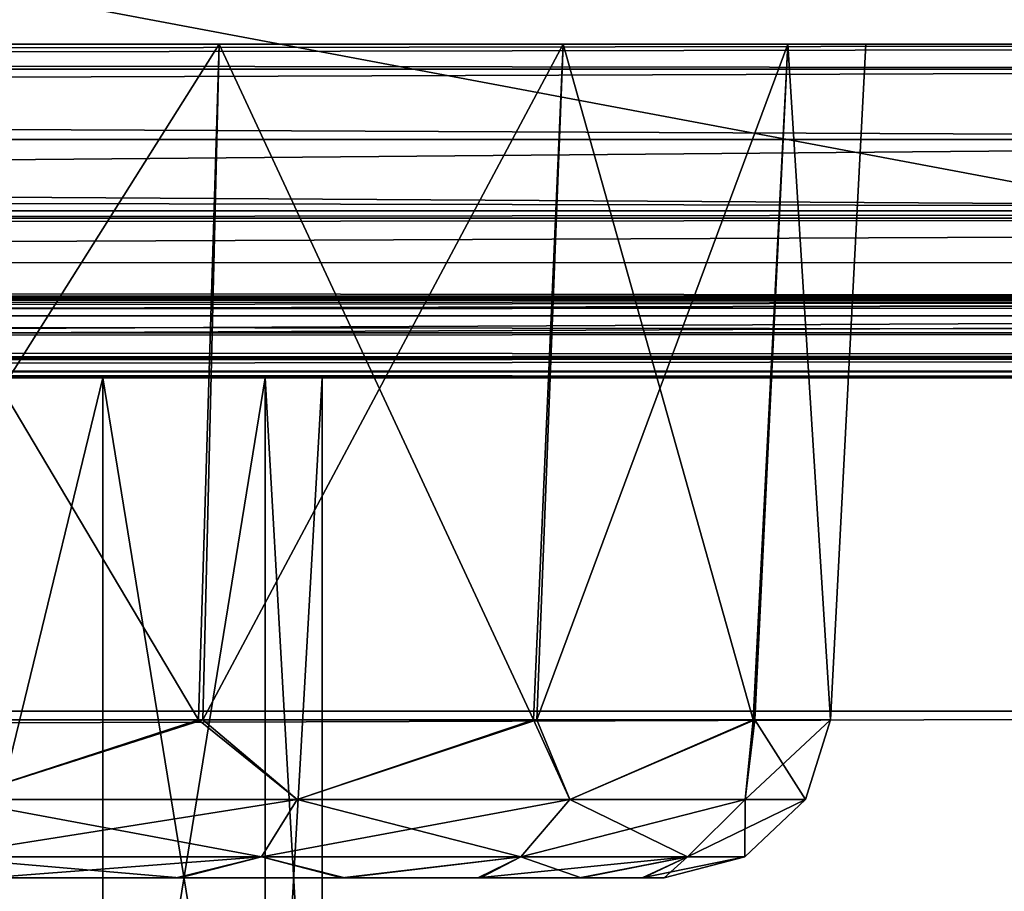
# Model space of a CAD drawing. Header units: millimetres. Extents: x -125 to 125, y -5 to 106.
# Tile 74 of 81: x 113.59 to 116.55, y -3.54 to -0.93. Entities that reach past the tile are written whole.
import ezdxf

# ---------------------------------------------------------------- set-up
doc = ezdxf.new("R2010")
doc.units = ezdxf.units.MM
doc.header["$LTSCALE"] = 65.185185
for name, color, linetype in [('1', 7, 'CONTINUOUS'), ('147', 7, 'CONTINUOUS'), ('148', 7, 'CONTINUOUS'), ('149', 7, 'CONTINUOUS'), ('150', 7, 'CONTINUOUS'), ('151', 7, 'CONTINUOUS'), ('152', 7, 'CONTINUOUS'), ('153', 7, 'CONTINUOUS'), ('154', 7, 'CONTINUOUS'), ('155', 7, 'CONTINUOUS'), ('156', 7, 'CONTINUOUS'), ('2', 7, 'CONTINUOUS'), ('21', 7, 'CONTINUOUS'), ('244', 7, 'CONTINUOUS'), ('245', 7, 'CONTINUOUS'), ('247', 7, 'CONTINUOUS'), ('248', 7, 'CONTINUOUS'), ('250', 7, 'CONTINUOUS'), ('251', 7, 'CONTINUOUS'), ('252', 7, 'CONTINUOUS'), ('253', 7, 'CONTINUOUS'), ('254', 7, 'CONTINUOUS'), ('28', 7, 'CONTINUOUS'), ('282', 7, 'CONTINUOUS'), ('286', 7, 'CONTINUOUS'), ('29', 7, 'CONTINUOUS'), ('37', 7, 'CONTINUOUS'), ('68', 7, 'CONTINUOUS'), ('76', 7, 'CONTINUOUS'), ('77', 7, 'CONTINUOUS'), ('82', 7, 'CONTINUOUS')]:
    doc.layers.add(name, color=color, linetype=linetype)

msp = doc.modelspace()

# ---------------------------------------------------------------- linework, layer by layer
at = {"layer": '1', "linetype": 'Continuous'}
for points in [[(124.1171, -2, -49.2758), (124.2758, -2, -49.1171), (41.8371, -2, -49.334), (124.1171, -2, -49.2758)], [(41.8371, -2, -49.334), (124.2758, -2, -49.1171), (41.9986, -2, -49.0415), (41.8371, -2, -49.334)], [(123.9, -2, -49.334), (124.1171, -2, -49.2758), (41.8371, -2, -49.334), (123.9, -2, -49.334)], [(41.8371, -2, 49.334), (41.9986, -2, 49.0415), (123.9, -2, 49.334), (41.8371, -2, 49.334)], [(124.2758, -2, -49.1171), (124.334, -2, -48.9), (41.9986, -2, -49.0415), (124.2758, -2, -49.1171)], [(41.9986, -2, -49.0415), (124.334, -2, -48.9), (42.0544, -2, -48.712), (41.9986, -2, -49.0415)], [(41.9986, -2, 49.0415), (42.0544, -2, 48.712), (124.334, -2, 48.9), (41.9986, -2, 49.0415)], [(124.2758, -2, 49.1171), (41.9986, -2, 49.0415), (124.334, -2, 48.9), (124.2758, -2, 49.1171)], [(123.9, -2, 49.334), (41.9986, -2, 49.0415), (124.1171, -2, 49.2758), (123.9, -2, 49.334)], [(124.1171, -2, 49.2758), (41.9986, -2, 49.0415), (124.2758, -2, 49.1171), (124.1171, -2, 49.2758)], [(42.0043, -2, -47.6828), (42.0544, -2, -47.9956), (122.9094, -2, -47.9044), (42.0043, -2, -47.6828)], [(82.3844, -2, -47.5911), (42.0043, -2, -47.6828), (122.9094, -2, -47.9044), (82.3844, -2, -47.5911)], [(82.3844, -2, 47.5911), (122.9094, -2, 47.9044), (42.0043, -2, 47.6828), (82.3844, -2, 47.5911)], [(122.9094, -2, 47.9044), (42.0544, -2, 47.9956), (42.0043, -2, 47.6828), (122.9094, -2, 47.9044)], [(42.0544, -2, -48.712), (124.334, -2, -48.9), (122.9094, -2, -47.9044), (42.0544, -2, -48.712)], [(42.0544, -2, -47.9956), (42.0544, -2, -48.712), (122.9094, -2, -47.9044), (42.0544, -2, -47.9956)], [(124.334, -2, 48.9), (42.0544, -2, 47.9956), (122.9094, -2, 47.9044), (124.334, -2, 48.9)], [(42.0544, -2, 48.712), (42.0544, -2, 47.9956), (124.334, -2, 48.9), (42.0544, -2, 48.712)]]:
    msp.add_3dface(points, dxfattribs=at)
at = {"layer": '147', "linetype": 'Continuous'}
for points in [[(109.0399, -3.5, 38.1514), (108.9745, -3.5, 37.5132), (115.4626, -3.5, 38.1392), (109.0399, -3.5, 38.1514)], [(108.9745, -3.5, 37.5132), (108.9745, -3.5, 37.5066), (115.4626, -3.5, 38.1392), (108.9745, -3.5, 37.5132)], [(115.4626, -3.5, 38.1392), (108.9745, -3.5, 37.5), (115.5255, -3.5, 37.5), (115.4626, -3.5, 38.1392)], [(108.9745, -3.5, 37.5066), (108.9745, -3.5, 37.5), (115.4626, -3.5, 38.1392), (108.9745, -3.5, 37.5066)], [(108.9745, -3.5, 37.5), (109.0374, -3.5, 36.8608), (115.5255, -3.5, 37.5), (108.9745, -3.5, 37.5)], [(115.5255, -3.5, 37.5), (109.0374, -3.5, 36.8608), (115.5255, -3.5, 37.4934), (115.5255, -3.5, 37.5)], [(109.2234, -3.5, 36.2475), (115.4601, -3.5, 36.8486), (109.0374, -3.5, 36.8608), (109.2234, -3.5, 36.2475)], [(109.0374, -3.5, 36.8608), (115.5255, -3.5, 37.4868), (115.5255, -3.5, 37.4934), (109.0374, -3.5, 36.8608)], [(115.4601, -3.5, 36.8486), (115.5255, -3.5, 37.4868), (109.0374, -3.5, 36.8608), (115.4601, -3.5, 36.8486)], [(115.2766, -3.5, 38.7525), (109.0399, -3.5, 38.1514), (115.4626, -3.5, 38.1392), (115.2766, -3.5, 38.7525)], [(109.2282, -3.5, 38.7641), (109.0399, -3.5, 38.1514), (115.2766, -3.5, 38.7525), (109.2282, -3.5, 38.7641)], [(115.2718, -3.5, 36.2359), (115.4601, -3.5, 36.8486), (109.2234, -3.5, 36.2475), (115.2718, -3.5, 36.2359)], [(109.5258, -3.5, 35.6813), (115.2718, -3.5, 36.2359), (109.2234, -3.5, 36.2475), (109.5258, -3.5, 35.6813)], [(114.9742, -3.5, 39.3187), (109.2282, -3.5, 38.7641), (115.2766, -3.5, 38.7525), (114.9742, -3.5, 39.3187)], [(109.5329, -3.5, 39.3293), (109.2282, -3.5, 38.7641), (114.9742, -3.5, 39.3187), (109.5329, -3.5, 39.3293)], [(114.9671, -3.5, 35.6707), (115.2718, -3.5, 36.2359), (109.5258, -3.5, 35.6813), (114.9671, -3.5, 35.6707)], [(109.9325, -3.5, 35.1853), (114.9671, -3.5, 35.6707), (109.5258, -3.5, 35.6813), (109.9325, -3.5, 35.1853)], [(114.5675, -3.5, 39.8147), (109.5329, -3.5, 39.3293), (114.9742, -3.5, 39.3187), (114.5675, -3.5, 39.8147)], [(109.9412, -3.5, 39.8234), (109.5329, -3.5, 39.3293), (114.5675, -3.5, 39.8147), (109.9412, -3.5, 39.8234)], [(110.4279, -3.5, 34.7781), (114.5588, -3.5, 35.1766), (109.9325, -3.5, 35.1853), (110.4279, -3.5, 34.7781)], [(114.5588, -3.5, 35.1766), (114.9671, -3.5, 35.6707), (109.9325, -3.5, 35.1853), (114.5588, -3.5, 35.1766)], [(114.0721, -3.5, 40.2219), (109.9412, -3.5, 39.8234), (114.5675, -3.5, 39.8147), (114.0721, -3.5, 40.2219)], [(110.4382, -3.5, 40.2288), (109.9412, -3.5, 39.8234), (114.0721, -3.5, 40.2219), (110.4382, -3.5, 40.2288)], [(114.0618, -3.5, 34.7712), (114.5588, -3.5, 35.1766), (110.4279, -3.5, 34.7781), (114.0618, -3.5, 34.7712)], [(110.9925, -3.5, 34.4755), (114.0618, -3.5, 34.7712), (110.4279, -3.5, 34.7781), (110.9925, -3.5, 34.4755)], [(113.5075, -3.5, 40.5245), (110.4382, -3.5, 40.2288), (114.0721, -3.5, 40.2219), (113.5075, -3.5, 40.5245)], [(113.4957, -3.5, 34.4706), (114.0618, -3.5, 34.7712), (110.9925, -3.5, 34.4755), (113.4957, -3.5, 34.4706)]]:
    msp.add_3dface(points, dxfattribs=at)
at = {"layer": '148', "linetype": 'Continuous'}
for points in [[(114.1286, -3.0262, 34.2258), (113.3932, -3.265, 33.9815), (112.8972, -3.0262, 33.7811), (114.1286, -3.0262, 34.2258)], [(114.4245, -3.265, 34.507), (113.3932, -3.265, 33.9815), (114.1286, -3.0262, 34.2258), (114.4245, -3.265, 34.507)], [(115.1341, -3.0262, 35.0645), (114.4245, -3.265, 34.507), (114.1286, -3.0262, 34.2258), (115.1341, -3.0262, 35.0645)], [(115.243, -3.265, 35.3255), (114.4245, -3.265, 34.507), (115.1341, -3.0262, 35.0645), (115.243, -3.265, 35.3255)], [(115.7925, -3.0262, 36.1962), (115.243, -3.265, 35.3255), (115.1341, -3.0262, 35.0645), (115.7925, -3.0262, 36.1962)], [(115.7685, -3.265, 36.3568), (115.243, -3.265, 35.3255), (115.7925, -3.0262, 36.1962), (115.7685, -3.265, 36.3568)], [(115.9495, -3.265, 37.5), (115.7685, -3.265, 36.3568), (116.0248, -3.0262, 37.5), (115.9495, -3.265, 37.5)], [(116.0248, -3.0262, 37.5), (115.7685, -3.265, 36.3568), (116.0248, -3.0262, 37.4924), (116.0248, -3.0262, 37.5)], [(116.0248, -3.0262, 37.4924), (115.7685, -3.265, 36.3568), (116.0248, -3.0262, 37.4848), (116.0248, -3.0262, 37.4924)], [(116.0248, -3.0262, 37.4848), (115.7685, -3.265, 36.3568), (115.7925, -3.0262, 36.1962), (116.0248, -3.0262, 37.4848)], [(114.3177, -3.4374, 34.6541), (113.337, -3.4374, 34.1545), (114.4245, -3.265, 34.507), (114.3177, -3.4374, 34.6541)], [(114.4245, -3.265, 34.507), (113.337, -3.4374, 34.1545), (113.3932, -3.265, 33.9815), (114.4245, -3.265, 34.507)], [(115.0959, -3.4374, 35.4323), (114.3177, -3.4374, 34.6541), (115.243, -3.265, 35.3255), (115.0959, -3.4374, 35.4323)], [(115.243, -3.265, 35.3255), (114.3177, -3.4374, 34.6541), (114.4245, -3.265, 34.507), (115.243, -3.265, 35.3255)], [(115.5955, -3.4374, 36.413), (115.0959, -3.4374, 35.4323), (115.7685, -3.265, 36.3568), (115.5955, -3.4374, 36.413)], [(115.7685, -3.265, 36.3568), (115.0959, -3.4374, 35.4323), (115.243, -3.265, 35.3255), (115.7685, -3.265, 36.3568)], [(115.7677, -3.4374, 37.5), (115.5955, -3.4374, 36.413), (115.9495, -3.265, 37.5), (115.7677, -3.4374, 37.5)], [(115.9495, -3.265, 37.5), (115.5955, -3.4374, 36.413), (115.7685, -3.265, 36.3568), (115.9495, -3.265, 37.5)], [(114.3177, -3.4374, 34.6541), (113.4957, -3.5, 34.4706), (113.337, -3.4374, 34.1545), (114.3177, -3.4374, 34.6541)], [(114.0618, -3.5, 34.7712), (113.4957, -3.5, 34.4706), (114.3177, -3.4374, 34.6541), (114.0618, -3.5, 34.7712)], [(114.5588, -3.5, 35.1766), (114.0618, -3.5, 34.7712), (114.3177, -3.4374, 34.6541), (114.5588, -3.5, 35.1766)], [(115.0959, -3.4374, 35.4323), (114.5588, -3.5, 35.1766), (114.3177, -3.4374, 34.6541), (115.0959, -3.4374, 35.4323)], [(114.9671, -3.5, 35.6707), (114.5588, -3.5, 35.1766), (115.0959, -3.4374, 35.4323), (114.9671, -3.5, 35.6707)], [(115.5955, -3.4374, 36.413), (114.9671, -3.5, 35.6707), (115.0959, -3.4374, 35.4323), (115.5955, -3.4374, 36.413)], [(115.2718, -3.5, 36.2359), (114.9671, -3.5, 35.6707), (115.5955, -3.4374, 36.413), (115.2718, -3.5, 36.2359)], [(115.4601, -3.5, 36.8486), (115.2718, -3.5, 36.2359), (115.5955, -3.4374, 36.413), (115.4601, -3.5, 36.8486)], [(115.7677, -3.4374, 37.5), (115.4601, -3.5, 36.8486), (115.5955, -3.4374, 36.413), (115.7677, -3.4374, 37.5)], [(115.5255, -3.5, 37.4868), (115.4601, -3.5, 36.8486), (115.7677, -3.4374, 37.5), (115.5255, -3.5, 37.4868)], [(115.5255, -3.5, 37.5), (115.5255, -3.5, 37.4934), (115.7677, -3.4374, 37.5), (115.5255, -3.5, 37.5)], [(115.5255, -3.5, 37.4934), (115.5255, -3.5, 37.4868), (115.7677, -3.4374, 37.5), (115.5255, -3.5, 37.4934)]]:
    msp.add_3dface(points, dxfattribs=at)
at = {"layer": '149', "linetype": 'Continuous'}
for points in [[(112.9122, -3.0262, 41.2163), (113.3932, -3.265, 41.0185), (114.1418, -3.0262, 40.7666), (112.9122, -3.0262, 41.2163)], [(113.3932, -3.265, 41.0185), (114.4245, -3.265, 40.493), (114.1418, -3.0262, 40.7666), (113.3932, -3.265, 41.0185)], [(114.1418, -3.0262, 40.7666), (114.4245, -3.265, 40.493), (115.1439, -3.0262, 39.9238), (114.1418, -3.0262, 40.7666)], [(114.4245, -3.265, 40.493), (115.243, -3.265, 39.6745), (115.1439, -3.0262, 39.9238), (114.4245, -3.265, 40.493)], [(115.1439, -3.0262, 39.9238), (115.243, -3.265, 39.6745), (115.7978, -3.0262, 38.7895), (115.1439, -3.0262, 39.9238)], [(115.243, -3.265, 39.6745), (115.7685, -3.265, 38.6432), (115.7978, -3.0262, 38.7895), (115.243, -3.265, 39.6745)], [(115.7685, -3.265, 38.6432), (115.9495, -3.265, 37.5), (115.7978, -3.0262, 38.7895), (115.7685, -3.265, 38.6432)], [(115.9495, -3.265, 37.5), (116.0248, -3.0262, 37.5), (115.7978, -3.0262, 38.7895), (115.9495, -3.265, 37.5)], [(113.337, -3.4374, 40.8455), (114.3177, -3.4374, 40.3459), (113.3932, -3.265, 41.0185), (113.337, -3.4374, 40.8455)], [(113.3932, -3.265, 41.0185), (114.3177, -3.4374, 40.3459), (114.4245, -3.265, 40.493), (113.3932, -3.265, 41.0185)], [(114.3177, -3.4374, 40.3459), (115.0959, -3.4374, 39.5677), (114.4245, -3.265, 40.493), (114.3177, -3.4374, 40.3459)], [(114.4245, -3.265, 40.493), (115.0959, -3.4374, 39.5677), (115.243, -3.265, 39.6745), (114.4245, -3.265, 40.493)], [(115.0959, -3.4374, 39.5677), (115.5955, -3.4374, 38.587), (115.243, -3.265, 39.6745), (115.0959, -3.4374, 39.5677)], [(115.243, -3.265, 39.6745), (115.5955, -3.4374, 38.587), (115.7685, -3.265, 38.6432), (115.243, -3.265, 39.6745)], [(115.5955, -3.4374, 38.587), (115.7677, -3.4374, 37.5), (115.7685, -3.265, 38.6432), (115.5955, -3.4374, 38.587)], [(115.7677, -3.4374, 37.5), (115.9495, -3.265, 37.5), (115.7685, -3.265, 38.6432), (115.7677, -3.4374, 37.5)], [(113.5075, -3.5, 40.5245), (114.0721, -3.5, 40.2219), (113.337, -3.4374, 40.8455), (113.5075, -3.5, 40.5245)], [(113.337, -3.4374, 40.8455), (114.0721, -3.5, 40.2219), (114.3177, -3.4374, 40.3459), (113.337, -3.4374, 40.8455)], [(114.0721, -3.5, 40.2219), (114.5675, -3.5, 39.8147), (114.3177, -3.4374, 40.3459), (114.0721, -3.5, 40.2219)], [(114.3177, -3.4374, 40.3459), (114.5675, -3.5, 39.8147), (115.0959, -3.4374, 39.5677), (114.3177, -3.4374, 40.3459)], [(114.5675, -3.5, 39.8147), (114.9742, -3.5, 39.3187), (115.0959, -3.4374, 39.5677), (114.5675, -3.5, 39.8147)], [(114.9742, -3.5, 39.3187), (115.2766, -3.5, 38.7525), (115.0959, -3.4374, 39.5677), (114.9742, -3.5, 39.3187)], [(115.0959, -3.4374, 39.5677), (115.2766, -3.5, 38.7525), (115.5955, -3.4374, 38.587), (115.0959, -3.4374, 39.5677)], [(115.2766, -3.5, 38.7525), (115.4626, -3.5, 38.1392), (115.5955, -3.4374, 38.587), (115.2766, -3.5, 38.7525)], [(115.4626, -3.5, 38.1392), (115.5255, -3.5, 37.5), (115.5955, -3.4374, 38.587), (115.4626, -3.5, 38.1392)], [(115.5255, -3.5, 37.5), (115.7677, -3.4374, 37.5), (115.5955, -3.4374, 38.587), (115.5255, -3.5, 37.5)]]:
    msp.add_3dface(points, dxfattribs=at)
at = {"layer": '150', "linetype": 'Continuous'}
for points in [[(112.9122, -3.0262, 41.2163), (114.1418, -3.0262, 40.7666), (114.1905, -1, 40.8611), (112.9122, -3.0262, 41.2163)], [(112.9239, -1, 41.3221), (112.9122, -3.0262, 41.2163), (114.1905, -1, 40.8611), (112.9239, -1, 41.3221)], [(114.1418, -3.0262, 40.7666), (115.1439, -3.0262, 39.9238), (115.223, -1, 39.9947), (114.1418, -3.0262, 40.7666)], [(114.1905, -1, 40.8611), (114.1418, -3.0262, 40.7666), (115.223, -1, 39.9947), (114.1905, -1, 40.8611)], [(115.1439, -3.0262, 39.9238), (115.7978, -3.0262, 38.7895), (115.897, -1, 38.8274), (115.1439, -3.0262, 39.9238)], [(115.223, -1, 39.9947), (115.1439, -3.0262, 39.9238), (115.897, -1, 38.8274), (115.223, -1, 39.9947)], [(115.7978, -3.0262, 38.7895), (116.0248, -3.0262, 37.5), (115.897, -1, 38.8274), (115.7978, -3.0262, 38.7895)], [(115.897, -1, 38.8274), (116.0248, -3.0262, 37.5), (116.131, -1, 37.5), (115.897, -1, 38.8274)]]:
    msp.add_3dface(points, dxfattribs=at)
at = {"layer": '151', "linetype": 'Continuous'}
for points in [[(114.1286, -3.0262, 34.2258), (112.8972, -3.0262, 33.7811), (112.9239, -1, 33.6779), (114.1286, -3.0262, 34.2258)], [(114.1905, -1, 34.1389), (114.1286, -3.0262, 34.2258), (112.9239, -1, 33.6779), (114.1905, -1, 34.1389)], [(115.1341, -3.0262, 35.0645), (114.1286, -3.0262, 34.2258), (114.1905, -1, 34.1389), (115.1341, -3.0262, 35.0645)], [(115.223, -1, 35.0053), (115.1341, -3.0262, 35.0645), (114.1905, -1, 34.1389), (115.223, -1, 35.0053)], [(115.7925, -3.0262, 36.1962), (115.1341, -3.0262, 35.0645), (115.223, -1, 35.0053), (115.7925, -3.0262, 36.1962)], [(115.897, -1, 36.1726), (115.7925, -3.0262, 36.1962), (115.223, -1, 35.0053), (115.897, -1, 36.1726)], [(116.0248, -3.0262, 37.4848), (115.7925, -3.0262, 36.1962), (115.897, -1, 36.1726), (116.0248, -3.0262, 37.4848)], [(116.131, -1, 37.5), (116.0248, -3.0262, 37.4848), (115.897, -1, 36.1726), (116.131, -1, 37.5)], [(116.0248, -3.0262, 37.4924), (116.0248, -3.0262, 37.4848), (116.131, -1, 37.5), (116.0248, -3.0262, 37.4924)], [(116.0248, -3.0262, 37.5), (116.0248, -3.0262, 37.4924), (116.131, -1, 37.5), (116.0248, -3.0262, 37.5)]]:
    msp.add_3dface(points, dxfattribs=at)
at = {"layer": '152', "linetype": 'Continuous'}
for points in [[(115.5255, -3.5, -37.5), (115.4626, -3.5, -36.8608), (108.9745, -3.5, -37.5), (115.5255, -3.5, -37.5)], [(108.9745, -3.5, -37.5), (115.4626, -3.5, -36.8608), (108.9745, -3.5, -37.4934), (108.9745, -3.5, -37.5)], [(109.0374, -3.5, -38.1392), (115.5255, -3.5, -37.5), (108.9745, -3.5, -37.5), (109.0374, -3.5, -38.1392)], [(109.0399, -3.5, -36.8486), (108.9745, -3.5, -37.4868), (115.4626, -3.5, -36.8608), (109.0399, -3.5, -36.8486)], [(115.4626, -3.5, -36.8608), (108.9745, -3.5, -37.4868), (108.9745, -3.5, -37.4934), (115.4626, -3.5, -36.8608)], [(109.2234, -3.5, -38.7525), (115.4601, -3.5, -38.1514), (109.0374, -3.5, -38.1392), (109.2234, -3.5, -38.7525)], [(115.5255, -3.5, -37.5066), (115.5255, -3.5, -37.5), (109.0374, -3.5, -38.1392), (115.5255, -3.5, -37.5066)], [(115.4601, -3.5, -38.1514), (115.5255, -3.5, -37.5132), (109.0374, -3.5, -38.1392), (115.4601, -3.5, -38.1514)], [(115.5255, -3.5, -37.5132), (115.5255, -3.5, -37.5066), (109.0374, -3.5, -38.1392), (115.5255, -3.5, -37.5132)], [(109.2282, -3.5, -36.2359), (109.0399, -3.5, -36.8486), (115.2766, -3.5, -36.2475), (109.2282, -3.5, -36.2359)], [(115.2766, -3.5, -36.2475), (109.0399, -3.5, -36.8486), (115.4626, -3.5, -36.8608), (115.2766, -3.5, -36.2475)], [(109.5258, -3.5, -39.3187), (115.2718, -3.5, -38.7641), (109.2234, -3.5, -38.7525), (109.5258, -3.5, -39.3187)], [(115.2718, -3.5, -38.7641), (115.4601, -3.5, -38.1514), (109.2234, -3.5, -38.7525), (115.2718, -3.5, -38.7641)], [(109.5329, -3.5, -35.6707), (109.2282, -3.5, -36.2359), (114.9742, -3.5, -35.6813), (109.5329, -3.5, -35.6707)], [(114.9742, -3.5, -35.6813), (109.2282, -3.5, -36.2359), (115.2766, -3.5, -36.2475), (114.9742, -3.5, -35.6813)], [(109.9325, -3.5, -39.8147), (114.9671, -3.5, -39.3293), (109.5258, -3.5, -39.3187), (109.9325, -3.5, -39.8147)], [(114.9671, -3.5, -39.3293), (115.2718, -3.5, -38.7641), (109.5258, -3.5, -39.3187), (114.9671, -3.5, -39.3293)], [(109.9412, -3.5, -35.1766), (109.5329, -3.5, -35.6707), (114.5675, -3.5, -35.1853), (109.9412, -3.5, -35.1766)], [(114.5675, -3.5, -35.1853), (109.5329, -3.5, -35.6707), (114.9742, -3.5, -35.6813), (114.5675, -3.5, -35.1853)], [(114.5588, -3.5, -39.8234), (114.9671, -3.5, -39.3293), (109.9325, -3.5, -39.8147), (114.5588, -3.5, -39.8234)], [(110.4279, -3.5, -40.2219), (114.5588, -3.5, -39.8234), (109.9325, -3.5, -39.8147), (110.4279, -3.5, -40.2219)], [(110.4382, -3.5, -34.7712), (109.9412, -3.5, -35.1766), (114.0721, -3.5, -34.7781), (110.4382, -3.5, -34.7712)], [(114.0721, -3.5, -34.7781), (109.9412, -3.5, -35.1766), (114.5675, -3.5, -35.1853), (114.0721, -3.5, -34.7781)], [(114.0618, -3.5, -40.2288), (114.5588, -3.5, -39.8234), (110.4279, -3.5, -40.2219), (114.0618, -3.5, -40.2288)], [(110.9925, -3.5, -40.5245), (114.0618, -3.5, -40.2288), (110.4279, -3.5, -40.2219), (110.9925, -3.5, -40.5245)], [(113.5075, -3.5, -34.4755), (110.4382, -3.5, -34.7712), (114.0721, -3.5, -34.7781), (113.5075, -3.5, -34.4755)], [(113.4957, -3.5, -40.5294), (114.0618, -3.5, -40.2288), (110.9925, -3.5, -40.5245), (113.4957, -3.5, -40.5294)]]:
    msp.add_3dface(points, dxfattribs=at)
at = {"layer": '153', "linetype": 'Continuous'}
for points in [[(112.9122, -3.0262, -33.7837), (113.3932, -3.265, -33.9815), (114.1418, -3.0262, -34.2334), (112.9122, -3.0262, -33.7837)], [(113.3932, -3.265, -33.9815), (114.4245, -3.265, -34.507), (114.1418, -3.0262, -34.2334), (113.3932, -3.265, -33.9815)], [(114.1418, -3.0262, -34.2334), (114.4245, -3.265, -34.507), (115.1439, -3.0262, -35.0762), (114.1418, -3.0262, -34.2334)], [(114.4245, -3.265, -34.507), (115.243, -3.265, -35.3255), (115.1439, -3.0262, -35.0762), (114.4245, -3.265, -34.507)], [(115.1439, -3.0262, -35.0762), (115.243, -3.265, -35.3255), (115.7978, -3.0262, -36.2105), (115.1439, -3.0262, -35.0762)], [(115.243, -3.265, -35.3255), (115.7685, -3.265, -36.3568), (115.7978, -3.0262, -36.2105), (115.243, -3.265, -35.3255)], [(115.7685, -3.265, -36.3568), (115.9495, -3.265, -37.5), (115.7978, -3.0262, -36.2105), (115.7685, -3.265, -36.3568)], [(115.7978, -3.0262, -36.2105), (115.9495, -3.265, -37.5), (116.0248, -3.0262, -37.5), (115.7978, -3.0262, -36.2105)], [(113.337, -3.4374, -34.1545), (114.3177, -3.4374, -34.6541), (113.3932, -3.265, -33.9815), (113.337, -3.4374, -34.1545)], [(113.3932, -3.265, -33.9815), (114.3177, -3.4374, -34.6541), (114.4245, -3.265, -34.507), (113.3932, -3.265, -33.9815)], [(114.3177, -3.4374, -34.6541), (115.0959, -3.4374, -35.4323), (114.4245, -3.265, -34.507), (114.3177, -3.4374, -34.6541)], [(114.4245, -3.265, -34.507), (115.0959, -3.4374, -35.4323), (115.243, -3.265, -35.3255), (114.4245, -3.265, -34.507)], [(115.0959, -3.4374, -35.4323), (115.5955, -3.4374, -36.413), (115.243, -3.265, -35.3255), (115.0959, -3.4374, -35.4323)], [(115.243, -3.265, -35.3255), (115.5955, -3.4374, -36.413), (115.7685, -3.265, -36.3568), (115.243, -3.265, -35.3255)], [(115.5955, -3.4374, -36.413), (115.7677, -3.4374, -37.5), (115.7685, -3.265, -36.3568), (115.5955, -3.4374, -36.413)], [(115.7685, -3.265, -36.3568), (115.7677, -3.4374, -37.5), (115.9495, -3.265, -37.5), (115.7685, -3.265, -36.3568)], [(113.5075, -3.5, -34.4755), (114.0721, -3.5, -34.7781), (113.337, -3.4374, -34.1545), (113.5075, -3.5, -34.4755)], [(113.337, -3.4374, -34.1545), (114.0721, -3.5, -34.7781), (114.3177, -3.4374, -34.6541), (113.337, -3.4374, -34.1545)], [(114.0721, -3.5, -34.7781), (114.5675, -3.5, -35.1853), (114.3177, -3.4374, -34.6541), (114.0721, -3.5, -34.7781)], [(114.3177, -3.4374, -34.6541), (114.5675, -3.5, -35.1853), (115.0959, -3.4374, -35.4323), (114.3177, -3.4374, -34.6541)], [(114.5675, -3.5, -35.1853), (114.9742, -3.5, -35.6813), (115.0959, -3.4374, -35.4323), (114.5675, -3.5, -35.1853)], [(114.9742, -3.5, -35.6813), (115.2766, -3.5, -36.2475), (115.0959, -3.4374, -35.4323), (114.9742, -3.5, -35.6813)], [(115.0959, -3.4374, -35.4323), (115.2766, -3.5, -36.2475), (115.5955, -3.4374, -36.413), (115.0959, -3.4374, -35.4323)], [(115.2766, -3.5, -36.2475), (115.4626, -3.5, -36.8608), (115.5955, -3.4374, -36.413), (115.2766, -3.5, -36.2475)], [(115.4626, -3.5, -36.8608), (115.5255, -3.5, -37.5), (115.5955, -3.4374, -36.413), (115.4626, -3.5, -36.8608)], [(115.5955, -3.4374, -36.413), (115.5255, -3.5, -37.5), (115.7677, -3.4374, -37.5), (115.5955, -3.4374, -36.413)]]:
    msp.add_3dface(points, dxfattribs=at)
at = {"layer": '154', "linetype": 'Continuous'}
for points in [[(114.1286, -3.0262, -40.7742), (113.3932, -3.265, -41.0185), (112.8972, -3.0262, -41.2189), (114.1286, -3.0262, -40.7742)], [(114.4245, -3.265, -40.493), (113.3932, -3.265, -41.0185), (114.1286, -3.0262, -40.7742), (114.4245, -3.265, -40.493)], [(115.1341, -3.0262, -39.9355), (114.4245, -3.265, -40.493), (114.1286, -3.0262, -40.7742), (115.1341, -3.0262, -39.9355)], [(115.243, -3.265, -39.6745), (114.4245, -3.265, -40.493), (115.1341, -3.0262, -39.9355), (115.243, -3.265, -39.6745)], [(115.7925, -3.0262, -38.8038), (115.243, -3.265, -39.6745), (115.1341, -3.0262, -39.9355), (115.7925, -3.0262, -38.8038)], [(115.7685, -3.265, -38.6432), (115.243, -3.265, -39.6745), (115.7925, -3.0262, -38.8038), (115.7685, -3.265, -38.6432)], [(116.0248, -3.0262, -37.5076), (115.7685, -3.265, -38.6432), (116.0248, -3.0262, -37.5152), (116.0248, -3.0262, -37.5076)], [(116.0248, -3.0262, -37.5152), (115.7685, -3.265, -38.6432), (115.7925, -3.0262, -38.8038), (116.0248, -3.0262, -37.5152)], [(116.0248, -3.0262, -37.5), (115.7685, -3.265, -38.6432), (116.0248, -3.0262, -37.5076), (116.0248, -3.0262, -37.5)], [(116.0248, -3.0262, -37.5), (115.9495, -3.265, -37.5), (115.7685, -3.265, -38.6432), (116.0248, -3.0262, -37.5)], [(114.4245, -3.265, -40.493), (113.337, -3.4374, -40.8455), (113.3932, -3.265, -41.0185), (114.4245, -3.265, -40.493)], [(114.3177, -3.4374, -40.3459), (113.337, -3.4374, -40.8455), (114.4245, -3.265, -40.493), (114.3177, -3.4374, -40.3459)], [(115.243, -3.265, -39.6745), (114.3177, -3.4374, -40.3459), (114.4245, -3.265, -40.493), (115.243, -3.265, -39.6745)], [(115.0959, -3.4374, -39.5677), (114.3177, -3.4374, -40.3459), (115.243, -3.265, -39.6745), (115.0959, -3.4374, -39.5677)], [(115.7685, -3.265, -38.6432), (115.0959, -3.4374, -39.5677), (115.243, -3.265, -39.6745), (115.7685, -3.265, -38.6432)], [(115.5955, -3.4374, -38.587), (115.0959, -3.4374, -39.5677), (115.7685, -3.265, -38.6432), (115.5955, -3.4374, -38.587)], [(115.9495, -3.265, -37.5), (115.5955, -3.4374, -38.587), (115.7685, -3.265, -38.6432), (115.9495, -3.265, -37.5)], [(115.9495, -3.265, -37.5), (115.7677, -3.4374, -37.5), (115.5955, -3.4374, -38.587), (115.9495, -3.265, -37.5)], [(114.3177, -3.4374, -40.3459), (113.4957, -3.5, -40.5294), (113.337, -3.4374, -40.8455), (114.3177, -3.4374, -40.3459)], [(114.0618, -3.5, -40.2288), (113.4957, -3.5, -40.5294), (114.3177, -3.4374, -40.3459), (114.0618, -3.5, -40.2288)], [(114.5588, -3.5, -39.8234), (114.0618, -3.5, -40.2288), (114.3177, -3.4374, -40.3459), (114.5588, -3.5, -39.8234)], [(115.0959, -3.4374, -39.5677), (114.5588, -3.5, -39.8234), (114.3177, -3.4374, -40.3459), (115.0959, -3.4374, -39.5677)], [(114.9671, -3.5, -39.3293), (114.5588, -3.5, -39.8234), (115.0959, -3.4374, -39.5677), (114.9671, -3.5, -39.3293)], [(115.5955, -3.4374, -38.587), (114.9671, -3.5, -39.3293), (115.0959, -3.4374, -39.5677), (115.5955, -3.4374, -38.587)], [(115.2718, -3.5, -38.7641), (114.9671, -3.5, -39.3293), (115.5955, -3.4374, -38.587), (115.2718, -3.5, -38.7641)], [(115.4601, -3.5, -38.1514), (115.2718, -3.5, -38.7641), (115.5955, -3.4374, -38.587), (115.4601, -3.5, -38.1514)], [(115.7677, -3.4374, -37.5), (115.4601, -3.5, -38.1514), (115.5955, -3.4374, -38.587), (115.7677, -3.4374, -37.5)], [(115.5255, -3.5, -37.5132), (115.4601, -3.5, -38.1514), (115.7677, -3.4374, -37.5), (115.5255, -3.5, -37.5132)], [(115.5255, -3.5, -37.5), (115.5255, -3.5, -37.5066), (115.7677, -3.4374, -37.5), (115.5255, -3.5, -37.5)], [(115.5255, -3.5, -37.5066), (115.5255, -3.5, -37.5132), (115.7677, -3.4374, -37.5), (115.5255, -3.5, -37.5066)]]:
    msp.add_3dface(points, dxfattribs=at)
at = {"layer": '155', "linetype": 'Continuous'}
for points in [[(114.1286, -3.0262, -40.7742), (112.8972, -3.0262, -41.2189), (112.9239, -1, -41.3221), (114.1286, -3.0262, -40.7742)], [(114.1905, -1, -40.8611), (114.1286, -3.0262, -40.7742), (112.9239, -1, -41.3221), (114.1905, -1, -40.8611)], [(115.1341, -3.0262, -39.9355), (114.1286, -3.0262, -40.7742), (114.1905, -1, -40.8611), (115.1341, -3.0262, -39.9355)], [(115.223, -1, -39.9947), (115.1341, -3.0262, -39.9355), (114.1905, -1, -40.8611), (115.223, -1, -39.9947)], [(115.7925, -3.0262, -38.8038), (115.1341, -3.0262, -39.9355), (115.223, -1, -39.9947), (115.7925, -3.0262, -38.8038)], [(115.897, -1, -38.8274), (115.7925, -3.0262, -38.8038), (115.223, -1, -39.9947), (115.897, -1, -38.8274)], [(116.0248, -3.0262, -37.5152), (115.7925, -3.0262, -38.8038), (115.897, -1, -38.8274), (116.0248, -3.0262, -37.5152)], [(116.131, -1, -37.5), (116.0248, -3.0262, -37.5152), (115.897, -1, -38.8274), (116.131, -1, -37.5)], [(116.0248, -3.0262, -37.5), (116.0248, -3.0262, -37.5076), (116.131, -1, -37.5), (116.0248, -3.0262, -37.5)], [(116.0248, -3.0262, -37.5076), (116.0248, -3.0262, -37.5152), (116.131, -1, -37.5), (116.0248, -3.0262, -37.5076)]]:
    msp.add_3dface(points, dxfattribs=at)
at = {"layer": '156', "linetype": 'Continuous'}
for points in [[(112.9239, -1, -33.6779), (112.9122, -3.0262, -33.7837), (114.1905, -1, -34.1389), (112.9239, -1, -33.6779)], [(112.9122, -3.0262, -33.7837), (114.1418, -3.0262, -34.2334), (114.1905, -1, -34.1389), (112.9122, -3.0262, -33.7837)], [(114.1905, -1, -34.1389), (114.1418, -3.0262, -34.2334), (115.223, -1, -35.0053), (114.1905, -1, -34.1389)], [(114.1418, -3.0262, -34.2334), (115.1439, -3.0262, -35.0762), (115.223, -1, -35.0053), (114.1418, -3.0262, -34.2334)], [(115.223, -1, -35.0053), (115.1439, -3.0262, -35.0762), (115.897, -1, -36.1726), (115.223, -1, -35.0053)], [(115.1439, -3.0262, -35.0762), (115.7978, -3.0262, -36.2105), (115.897, -1, -36.1726), (115.1439, -3.0262, -35.0762)], [(115.7978, -3.0262, -36.2105), (116.0248, -3.0262, -37.5), (115.897, -1, -36.1726), (115.7978, -3.0262, -36.2105)], [(116.0248, -3.0262, -37.5), (116.131, -1, -37.5), (115.897, -1, -36.1726), (116.0248, -3.0262, -37.5)]]:
    msp.add_3dface(points, dxfattribs=at)
at = {"layer": '2', "linetype": 'Continuous'}
for points in [[(123.9, -1.5218, 49.8336), (-123.9, -1.7586, 49.762), (123.9, -1.6513, 49.8106), (123.9, -1.5218, 49.8336)], [(-123.9, -1.5218, 49.8336), (-123.9, -1.7586, 49.762), (123.9, -1.5218, 49.8336), (-123.9, -1.5218, 49.8336)], [(123.9, -1.6513, 49.8106), (-123.9, -1.7586, 49.762), (123.9, -1.7623, 49.7597), (123.9, -1.6513, 49.8106)], [(-123.9, -1.7586, 49.762), (-123.9, -1.7623, 49.7597), (123.9, -1.7623, 49.7597), (-123.9, -1.7586, 49.762)], [(-123.9, -1.7623, 49.7597), (-123.9, -1.9334, 49.5834), (123.9, -1.768, 49.7561), (-123.9, -1.7623, 49.7597)], [(123.9, -1.7623, 49.7597), (-123.9, -1.7623, 49.7597), (123.9, -1.768, 49.7561), (123.9, -1.7623, 49.7597)], [(-123.9, -1.9334, 49.5834), (-41.0648, -1.9623, 49.5244), (123.9, -1.768, 49.7561), (-123.9, -1.9334, 49.5834)], [(-38.9352, -1.9623, 49.5244), (123.9, -1.768, 49.7561), (-41.0648, -1.9623, 49.5244), (-38.9352, -1.9623, 49.5244)], [(-38.9352, -1.9623, 49.5244), (38.9352, -1.9623, 49.5244), (123.9, -1.768, 49.7561), (-38.9352, -1.9623, 49.5244)], [(38.9352, -1.9623, 49.5244), (41.0648, -1.9623, 49.5244), (123.9, -1.768, 49.7561), (38.9352, -1.9623, 49.5244)], [(123.9, -1.9366, 49.5777), (123.9, -1.768, 49.7561), (41.0648, -1.9623, 49.5244), (123.9, -1.9366, 49.5777)], [(123.9, -1.9388, 49.5737), (123.9, -1.9366, 49.5777), (41.0648, -1.9623, 49.5244), (123.9, -1.9388, 49.5737)], [(41.4827, -1.9793, 49.4765), (123.9, -1.9388, 49.5737), (41.0648, -1.9623, 49.5244), (41.4827, -1.9793, 49.4765)], [(41.8371, -2, 49.334), (123.9, -1.9388, 49.5737), (41.4827, -1.9793, 49.4765), (41.8371, -2, 49.334)], [(41.8371, -2, 49.334), (123.9, -2, 49.334), (123.9, -1.9388, 49.5737), (41.8371, -2, 49.334)]]:
    msp.add_3dface(points, dxfattribs=at)
at = {"layer": '21', "linetype": 'Continuous'}
for points in [[(120.3952, -1.2857, 46.1317), (60.7776, -1.8146, 46.5297), (60.1982, -1.2857, 45.7223), (120.3952, -1.2857, 46.1317)], [(120.8747, -1.5605, 46.4699), (60.7776, -1.8146, 46.5297), (120.3952, -1.2857, 46.1317), (120.8747, -1.5605, 46.4699)], [(121.4677, -1.79, 46.8881), (60.7776, -1.8146, 46.5297), (120.8747, -1.5605, 46.4699), (121.4677, -1.79, 46.8881)], [(121.551, -1.8145, 46.9469), (60.7776, -1.8146, 46.5297), (121.4677, -1.79, 46.8881), (121.551, -1.8145, 46.9469)], [(121.551, -1.8145, 46.9469), (82.3844, -2, 47.5911), (60.7776, -1.8146, 46.5297), (121.551, -1.8145, 46.9469)], [(121.608, -1.8303, 46.987), (82.3844, -2, 47.5911), (121.551, -1.8145, 46.9469), (121.608, -1.8303, 46.987)], [(122.1596, -1.945, 47.3759), (82.3844, -2, 47.5911), (121.608, -1.8303, 46.987), (122.1596, -1.945, 47.3759)], [(122.9094, -2, 47.9044), (82.3844, -2, 47.5911), (122.1596, -1.945, 47.3759), (122.9094, -2, 47.9044)]]:
    msp.add_3dface(points, dxfattribs=at)
at = {"layer": '244', "linetype": 'Continuous'}
for points in [[(125, 104, -55.5), (125, -3, -55.5), (115, 43, -55.5), (125, 104, -55.5)], [(115, 43, -55.5), (125, -3, -55.5), (114.866, 42.5, -55.5), (115, 43, -55.5)], [(114.866, 42.5, -55.5), (125, -3, -55.5), (114.5, 42.134, -55.5), (114.866, 42.5, -55.5)], [(125, -3, -55.5), (114, 42, -55.5), (114.5, 42.134, -55.5), (125, -3, -55.5)], [(114, 42, -55.5), (-125, -3, -55.5), (-114, 42, -55.5), (114, 42, -55.5)], [(125, -3, -55.5), (-125, -3, -55.5), (114, 42, -55.5), (125, -3, -55.5)]]:
    msp.add_3dface(points, dxfattribs=at)
at = {"layer": '245', "linetype": 'Continuous'}
for points in [[(-125, -3, -55.5), (125, -3, -55.5), (125, -3.7653, -55.3478), (-125, -3, -55.5)], [(-125, -3.7648, -55.348), (-125, -3, -55.5), (125, -3.7653, -55.3478), (-125, -3.7648, -55.348)]]:
    msp.add_3dface(points, dxfattribs=at)
at = {"layer": '247', "linetype": 'Continuous'}
for points in [[(-125, -3, 55.5), (-125, -3.7653, 55.3478), (125, -3, 55.5), (-125, -3, 55.5)], [(125, -3, 55.5), (-125, -3.7653, 55.3478), (125, -3.7648, 55.348), (125, -3, 55.5)]]:
    msp.add_3dface(points, dxfattribs=at)
at = {"layer": '248', "linetype": 'Continuous'}
for points in [[(125, -3, 55.5), (125, 104, 55.5), (115, 95, 55.5), (125, -3, 55.5)], [(115, 43, 55.5), (125, -3, 55.5), (115, 95, 55.5), (115, 43, 55.5)], [(114.866, 42.5, 55.5), (125, -3, 55.5), (115, 43, 55.5), (114.866, 42.5, 55.5)], [(114.5, 42.134, 55.5), (125, -3, 55.5), (114.866, 42.5, 55.5), (114.5, 42.134, 55.5)], [(114, 42, 55.5), (125, -3, 55.5), (114.5, 42.134, 55.5), (114, 42, 55.5)], [(-125, -3, 55.5), (125, -3, 55.5), (-114, 42, 55.5), (-125, -3, 55.5)], [(125, -3, 55.5), (114, 42, 55.5), (-114, 42, 55.5), (125, -3, 55.5)]]:
    msp.add_3dface(points, dxfattribs=at)
at = {"layer": '250', "linetype": 'Continuous'}
for points in [[(125, -1, -52.5), (125, 102, -52.5), (115, 95, -52.5), (125, -1, -52.5)], [(115, 43, -52.5), (125, -1, -52.5), (115, 95, -52.5), (115, 43, -52.5)], [(114.866, 42.5, -52.5), (125, -1, -52.5), (115, 43, -52.5), (114.866, 42.5, -52.5)], [(114.5, 42.134, -52.5), (125, -1, -52.5), (114.866, 42.5, -52.5), (114.5, 42.134, -52.5)], [(114, 42, -52.5), (125, -1, -52.5), (114.5, 42.134, -52.5), (114, 42, -52.5)], [(-125, -1, -52.5), (125, -1, -52.5), (-114, 42, -52.5), (-125, -1, -52.5)], [(-114, 42, -52.5), (125, -1, -52.5), (114, 42, -52.5), (-114, 42, -52.5)]]:
    msp.add_3dface(points, dxfattribs=at)
at = {"layer": '251', "linetype": 'Continuous'}
for points in [[(125, -1, -52.5), (-125, -1.5, -52.366), (125, -1.5, -52.366), (125, -1, -52.5)], [(-125, -1, -52.5), (-125, -1.5, -52.366), (125, -1, -52.5), (-125, -1, -52.5)], [(-125, -1.5, -52.366), (-125, -1.866, -52), (125, -1.866, -52), (-125, -1.5, -52.366)], [(-125, -1.5, -52.366), (125, -1.866, -52), (125, -1.5, -52.366), (-125, -1.5, -52.366)], [(-125, -1.866, -52), (-125, -2, -51.5), (125, -1.866, -52), (-125, -1.866, -52)], [(-125, -2, -51.5), (125, -2, -51.5), (125, -1.866, -52), (-125, -2, -51.5)]]:
    msp.add_3dface(points, dxfattribs=at)
at = {"layer": '252', "linetype": 'Continuous'}
for points in [[(125, -2, -51.5), (-125, -2, -51.5), (112.25, -2, -39.75), (125, -2, -51.5)], [(-125, -2, 51.5), (125, -2, 51.5), (-112.25, -2, 39.75), (-125, -2, 51.5)], [(-112.25, -2, 39.75), (125, -2, 51.5), (-111.389, -2, 39.5788), (-112.25, -2, 39.75)], [(-111.389, -2, 39.5788), (125, -2, 51.5), (-110.6585, -2, 39.0905), (-111.389, -2, 39.5788)], [(-110.6585, -2, 39.0905), (125, -2, 51.5), (-110.1713, -2, 38.361), (-110.6585, -2, 39.0905)], [(-110.1713, -2, 38.361), (125, -2, 51.5), (-110, -2, 37.5001), (-110.1713, -2, 38.361)], [(125, -2, 51.5), (79.7363, -2, 14.9691), (-110, -2, -37.4999), (125, -2, 51.5)], [(-110, -2, 37.5001), (125, -2, 51.5), (-110, -2, -37.4999), (-110, -2, 37.5001)], [(79.7363, -2, 14.9691), (125, -2, 51.5), (83.7042, -2, 17.7084), (79.7363, -2, 14.9691)], [(125, -2, 51.5), (110.658, -2, 39.09), (83.7042, -2, 17.7084), (125, -2, 51.5)], [(110.658, -2, 39.09), (125, -2, 51.5), (111.3884, -2, 39.5785), (110.658, -2, 39.09)], [(125, -2, 51.5), (112.25, -2, 39.75), (111.3884, -2, 39.5785), (125, -2, 51.5)], [(113.1116, -2, -39.5785), (125, -2, -51.5), (112.25, -2, -39.75), (113.1116, -2, -39.5785)], [(112.25, -2, 39.75), (125, -2, 51.5), (113.111, -2, 39.5788), (112.25, -2, 39.75)], [(113.111, -2, 39.5788), (125, -2, 51.5), (113.8415, -2, 39.0905), (113.111, -2, 39.5788)], [(113.111, -2, -35.4212), (113.1116, -2, 35.4215), (113.8415, -2, -35.9095), (113.111, -2, -35.4212)], [(113.1116, -2, 35.4215), (113.842, -2, 35.91), (113.8415, -2, -35.9095), (113.1116, -2, 35.4215)], [(113.842, -2, -39.09), (125, -2, -51.5), (113.1116, -2, -39.5785), (113.842, -2, -39.09)], [(113.842, -2, 35.91), (114.329, -2, 36.6395), (113.8415, -2, -35.9095), (113.842, -2, 35.91)], [(113.8415, -2, -35.9095), (114.329, -2, 36.6395), (114.3287, -2, -36.639), (113.8415, -2, -35.9095)], [(113.8415, -2, 39.0905), (125, -2, 51.5), (114.3287, -2, 38.361), (113.8415, -2, 39.0905)], [(114.329, -2, -38.3605), (125, -2, -51.5), (113.842, -2, -39.09), (114.329, -2, -38.3605)], [(114.329, -2, 36.6395), (114.5, -2, 37.5001), (114.3287, -2, -36.639), (114.329, -2, 36.6395)], [(114.3287, -2, -36.639), (114.5, -2, 37.5001), (114.5, -2, -37.4999), (114.3287, -2, -36.639)], [(114.3287, -2, 38.361), (125, -2, 51.5), (114.5, -2, 37.5001), (114.3287, -2, 38.361)], [(114.5, -2, -37.4999), (125, -2, -51.5), (114.329, -2, -38.3605), (114.5, -2, -37.4999)], [(125, -2, 51.5), (125, -2, -51.5), (114.5, -2, -37.4999), (125, -2, 51.5)], [(114.5, -2, 37.5001), (125, -2, 51.5), (114.5, -2, -37.4999), (114.5, -2, 37.5001)]]:
    msp.add_3dface(points, dxfattribs=at)
at = {"layer": '253', "linetype": 'Continuous'}
for points in [[(-125, -1, 52.5), (125, -1, 52.5), (125, -1.5, 52.366), (-125, -1, 52.5)], [(-125, -1.5, 52.366), (-125, -1, 52.5), (125, -1.5, 52.366), (-125, -1.5, 52.366)], [(-125, -1.866, 52), (125, -1.5, 52.366), (125, -1.866, 52), (-125, -1.866, 52)], [(-125, -1.866, 52), (-125, -1.5, 52.366), (125, -1.5, 52.366), (-125, -1.866, 52)], [(-125, -1.866, 52), (125, -1.866, 52), (125, -2, 51.5), (-125, -1.866, 52)], [(-125, -2, 51.5), (-125, -1.866, 52), (125, -2, 51.5), (-125, -2, 51.5)]]:
    msp.add_3dface(points, dxfattribs=at)
at = {"layer": '254', "linetype": 'Continuous'}
for points in [[(125, 102, 52.5), (125, -1, 52.5), (115, 43, 52.5), (125, 102, 52.5)], [(115, 43, 52.5), (125, -1, 52.5), (114.866, 42.5, 52.5), (115, 43, 52.5)], [(114.866, 42.5, 52.5), (125, -1, 52.5), (114.5, 42.134, 52.5), (114.866, 42.5, 52.5)], [(114.5, 42.134, 52.5), (125, -1, 52.5), (114, 42, 52.5), (114.5, 42.134, 52.5)], [(114, 42, 52.5), (-125, -1, 52.5), (-114, 42, 52.5), (114, 42, 52.5)], [(125, -1, 52.5), (-125, -1, 52.5), (114, 42, 52.5), (125, -1, 52.5)]]:
    msp.add_3dface(points, dxfattribs=at)
at = {"layer": '28', "linetype": 'Continuous'}
for points in [[(120.3982, -1.0742, -45.8098), (120.4016, -1, -45.4319), (60.2014, -1, -45.0225), (120.3982, -1.0742, -45.8098)], [(72.2395, -1.0742, -45.4605), (120.3982, -1.0742, -45.8098), (60.2014, -1, -45.0225), (72.2395, -1.0742, -45.4605)], [(120.3952, -1.2857, -46.1317), (72.2395, -1.0742, -45.4605), (60.1982, -1.2857, -45.7223), (120.3952, -1.2857, -46.1317)], [(120.3952, -1.2857, -46.1317), (120.3982, -1.0742, -45.8098), (72.2395, -1.0742, -45.4605), (120.3952, -1.2857, -46.1317)]]:
    msp.add_3dface(points, dxfattribs=at)
at = {"layer": '282', "linetype": 'Continuous'}
for points in [[(113.1116, -5, 39.5785), (113.111, -2, 39.5788), (113.8415, -2, 39.0905), (113.1116, -5, 39.5785)], [(113.111, -5, 35.4212), (113.8415, -5, 35.9095), (113.1116, -2, 35.4215), (113.111, -5, 35.4212)], [(113.842, -5, 39.09), (113.1116, -5, 39.5785), (113.8415, -2, 39.0905), (113.842, -5, 39.09)], [(113.8415, -5, 35.9095), (113.842, -2, 35.91), (113.1116, -2, 35.4215), (113.8415, -5, 35.9095)], [(113.842, -5, 39.09), (113.8415, -2, 39.0905), (114.3287, -2, 38.361), (113.842, -5, 39.09)], [(113.8415, -5, 35.9095), (114.3287, -5, 36.639), (113.842, -2, 35.91), (113.8415, -5, 35.9095)], [(114.329, -5, 38.3605), (113.842, -5, 39.09), (114.3287, -2, 38.361), (114.329, -5, 38.3605)], [(114.3287, -5, 36.639), (114.329, -2, 36.6395), (113.842, -2, 35.91), (114.3287, -5, 36.639)], [(114.329, -5, 38.3605), (114.3287, -2, 38.361), (114.5, -2, 37.5001), (114.329, -5, 38.3605)], [(114.3287, -5, 36.639), (114.5, -5, 37.4999), (114.329, -2, 36.6395), (114.3287, -5, 36.639)], [(114.5, -5, 37.4999), (114.5, -2, 37.5001), (114.329, -2, 36.6395), (114.5, -5, 37.4999)], [(114.5, -5, 37.4999), (114.329, -5, 38.3605), (114.5, -2, 37.5001), (114.5, -5, 37.4999)]]:
    msp.add_3dface(points, dxfattribs=at)
at = {"layer": '286', "linetype": 'Continuous'}
for points in [[(113.111, -5, -39.5788), (113.8415, -5, -39.0905), (113.1116, -2, -39.5785), (113.111, -5, -39.5788)], [(113.1116, -5, -35.4215), (113.111, -2, -35.4212), (113.8415, -2, -35.9095), (113.1116, -5, -35.4215)], [(113.8415, -5, -39.0905), (113.842, -2, -39.09), (113.1116, -2, -39.5785), (113.8415, -5, -39.0905)], [(113.842, -5, -35.91), (113.1116, -5, -35.4215), (113.8415, -2, -35.9095), (113.842, -5, -35.91)], [(113.8415, -5, -39.0905), (114.3287, -5, -38.361), (113.842, -2, -39.09), (113.8415, -5, -39.0905)], [(113.842, -5, -35.91), (113.8415, -2, -35.9095), (114.3287, -2, -36.639), (113.842, -5, -35.91)], [(114.329, -5, -36.6395), (113.842, -5, -35.91), (114.3287, -2, -36.639), (114.329, -5, -36.6395)], [(114.3287, -5, -38.361), (114.329, -2, -38.3605), (113.842, -2, -39.09), (114.3287, -5, -38.361)], [(114.329, -5, -36.6395), (114.3287, -2, -36.639), (114.5, -2, -37.4999), (114.329, -5, -36.6395)], [(114.3287, -5, -38.361), (114.5, -5, -37.5001), (114.329, -2, -38.3605), (114.3287, -5, -38.361)], [(114.5, -5, -37.5001), (114.5, -2, -37.4999), (114.329, -2, -38.3605), (114.5, -5, -37.5001)], [(114.5, -5, -37.5001), (114.329, -5, -36.6395), (114.5, -2, -37.4999), (114.5, -5, -37.5001)]]:
    msp.add_3dface(points, dxfattribs=at)
at = {"layer": '29', "linetype": 'Continuous'}
for points in [[(120.3952, -1.2857, -46.1317), (60.1982, -1.2857, -45.7223), (60.7776, -1.8146, -46.5297), (120.3952, -1.2857, -46.1317)], [(120.8746, -1.5604, -46.4698), (120.3952, -1.2857, -46.1317), (60.7776, -1.8146, -46.5297), (120.8746, -1.5604, -46.4698)], [(121.4676, -1.7899, -46.888), (120.8746, -1.5604, -46.4698), (60.7776, -1.8146, -46.5297), (121.4676, -1.7899, -46.888)], [(121.5511, -1.8145, -46.9469), (121.4676, -1.7899, -46.888), (60.7776, -1.8146, -46.5297), (121.5511, -1.8145, -46.9469)], [(82.3844, -2, -47.5911), (121.5511, -1.8145, -46.9469), (60.7776, -1.8146, -46.5297), (82.3844, -2, -47.5911)], [(82.3844, -2, -47.5911), (121.608, -1.8303, -46.987), (121.5511, -1.8145, -46.9469), (82.3844, -2, -47.5911)], [(121.608, -1.8303, -46.987), (82.3844, -2, -47.5911), (122.1596, -1.945, -47.3759), (121.608, -1.8303, -46.987)], [(82.3844, -2, -47.5911), (122.9094, -2, -47.9044), (122.1596, -1.945, -47.3759), (82.3844, -2, -47.5911)]]:
    msp.add_3dface(points, dxfattribs=at)
at = {"layer": '37', "linetype": 'Continuous'}
for points in [[(123.9, -1.5218, -49.8336), (123.9, -1.7586, -49.762), (-123.9, -1.5218, -49.8336), (123.9, -1.5218, -49.8336)], [(-123.9, -1.5218, -49.8336), (123.9, -1.7586, -49.762), (-123.9, -1.6513, -49.8106), (-123.9, -1.5218, -49.8336)], [(-123.9, -1.6513, -49.8106), (123.9, -1.7586, -49.762), (-123.9, -1.7623, -49.7597), (-123.9, -1.6513, -49.8106)], [(123.9, -1.7586, -49.762), (123.9, -1.7623, -49.7597), (-123.9, -1.7623, -49.7597), (123.9, -1.7586, -49.762)], [(123.9, -1.7623, -49.7597), (123.9, -1.9334, -49.5834), (-123.9, -1.768, -49.7561), (123.9, -1.7623, -49.7597)], [(-123.9, -1.7623, -49.7597), (123.9, -1.7623, -49.7597), (-123.9, -1.768, -49.7561), (-123.9, -1.7623, -49.7597)], [(123.9, -1.9334, -49.5834), (41.0648, -1.9623, -49.5244), (-123.9, -1.768, -49.7561), (123.9, -1.9334, -49.5834)], [(123.9, -1.9366, -49.5777), (41.0648, -1.9623, -49.5244), (123.9, -1.9334, -49.5834), (123.9, -1.9366, -49.5777)], [(123.9, -1.9827, -49.4644), (41.0648, -1.9623, -49.5244), (123.9, -1.9366, -49.5777), (123.9, -1.9827, -49.4644)], [(41.4827, -1.9793, -49.4765), (41.0648, -1.9623, -49.5244), (123.9, -1.9827, -49.4644), (41.4827, -1.9793, -49.4765)], [(123.9, -2, -49.334), (41.8371, -2, -49.334), (41.4827, -1.9793, -49.4765), (123.9, -2, -49.334)], [(123.9, -2, -49.334), (41.4827, -1.9793, -49.4765), (123.9, -1.9827, -49.4644), (123.9, -2, -49.334)]]:
    msp.add_3dface(points, dxfattribs=at)
at = {"layer": '68', "linetype": 'Continuous'}
for points in [[(123.9, -1.5218, 49.8336), (123.9, 0, 49.9), (-123.9, 0, 49.9), (123.9, -1.5218, 49.8336)], [(-123.9, -1.5218, 49.8336), (123.9, -1.5218, 49.8336), (-123.9, 0, 49.9), (-123.9, -1.5218, 49.8336)]]:
    msp.add_3dface(points, dxfattribs=at)
at = {"layer": '76', "linetype": 'Continuous'}
for points in [[(120.4016, -1, 45.4319), (72.2395, -1.0742, 45.4605), (60.2014, -1, 45.0225), (120.4016, -1, 45.4319)], [(120.4016, -1, 45.4319), (120.3982, -1.0742, 45.8098), (72.2395, -1.0742, 45.4605), (120.4016, -1, 45.4319)], [(120.3982, -1.0742, 45.8098), (60.1982, -1.2857, 45.7223), (72.2395, -1.0742, 45.4605), (120.3982, -1.0742, 45.8098)], [(120.3952, -1.2857, 46.1317), (60.1982, -1.2857, 45.7223), (120.3982, -1.0742, 45.8098), (120.3952, -1.2857, 46.1317)]]:
    msp.add_3dface(points, dxfattribs=at)
at = {"layer": '77', "linetype": 'Continuous'}
for points in [[(119.886, -1), (120.0149, -1, 22.7174), (60.2014, -1, 45.0225), (119.886, -1)], [(120.0149, -1, -22.7174), (119.886, -1), (60.2014, -1, 45.0225), (120.0149, -1, -22.7174)], [(60.2014, -1, -45.0225), (120.4016, -1, -45.4319), (60.2014, -1, 45.0225), (60.2014, -1, -45.0225)], [(120.4016, -1, -45.4319), (120.0149, -1, -22.7174), (60.2014, -1, 45.0225), (120.4016, -1, -45.4319)], [(120.0149, -1, 22.7174), (120.4016, -1, 45.4319), (60.2014, -1, 45.0225), (120.0149, -1, 22.7174)]]:
    msp.add_3dface(points, dxfattribs=at)
at = {"layer": '82', "linetype": 'Continuous'}
for points in [[(123.9, -1.5218, -49.8336), (-123.9, -1.5218, -49.8336), (123.9, 0, -49.9), (123.9, -1.5218, -49.8336)], [(-123.9, -1.5218, -49.8336), (-123.9, 0, -49.9), (123.9, 0, -49.9), (-123.9, -1.5218, -49.8336)]]:
    msp.add_3dface(points, dxfattribs=at)

doc.saveas('drawing.dxf')
